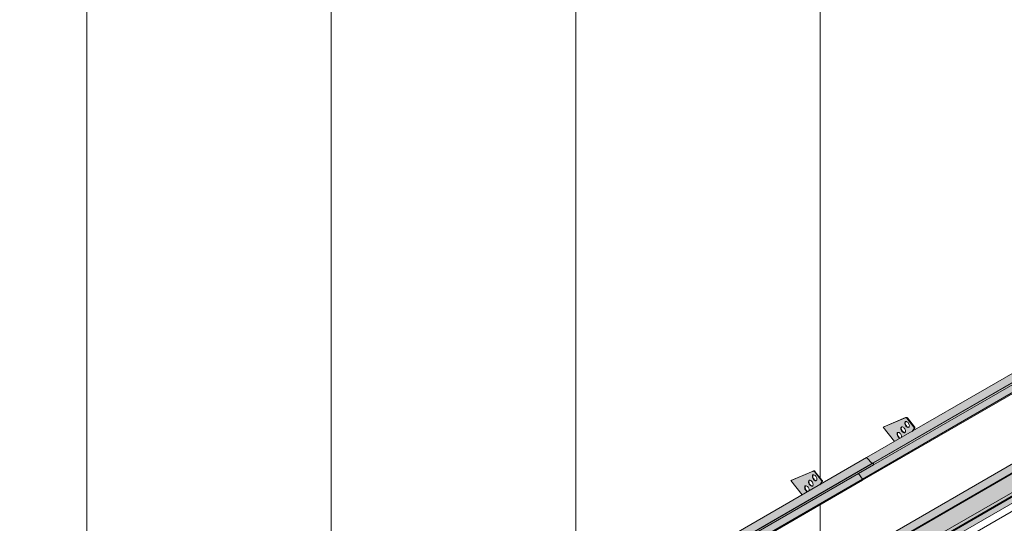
# Model space of a CAD drawing. Header units: centimetres. Extents: x 376 to 6517, y 1901 to 66534.
# Tile 25 of 115: x 5653 to 6105, y 53101 to 53332. Entities that reach past the tile are written whole.
import ezdxf

# ---------------------------------------------------------------- set-up
doc = ezdxf.new("R2010")
doc.units = ezdxf.units.CM
for name, color, linetype, lineweight in [('A-GENM', 7, 'Continuous', 5), ('A-ROOF', 7, 'Continuous', 5), ('A-ROOF-OTLN', 7, 'Continuous', 5), ('A-ROOF-PATT', 7, 'Continuous', 5), ('A-WALL-PATT', 7, 'Continuous', 35)]:
    doc.layers.add(name, color=color, linetype=linetype, lineweight=lineweight)

# ---------------------------------------------------------------- blocks, each defined once
blk = doc.blocks.new('Construction_Roof-Accessories_Lindab_KOTEGL - Construction_Roof-Accessories_Lindab_KOTEGL-V63-_3D_')
at = {"layer": 'A-GENM', "true_color": 0x383e42}
h = blk.add_hatch(color=250, dxfattribs=at)
h.paths.add_polyline_path([(-1134.25, 53114.34), (-1131.77, 53115.77), (-1132.31, 53116.07), (-1132.85, 53116.75), (-1133.09, 53117.35), (-1133.08, 53118.05), (-1132.85, 53118.4), (-1132.38, 53118.47), (-1131.83, 53118.18), (-1131.34, 53117.58), (-1131.04, 53116.75), (-1130.98, 53116.23), (-1126.14, 53119.02), (-1125.26, 53120.43), (-1125.37, 53120.94), (-1128.61, 53124.97), (-1129.18, 53125.24), (-1139.45, 53120.82), (-1135.35, 53115.72)])
h.paths.add_polyline_path([(-1129.74, 53118.27), (-1130.27, 53118.39), (-1130.8, 53118.84), (-1131.24, 53119.62), (-1131.36, 53120.21), (-1131.24, 53120.75), (-1130.87, 53121), (-1130.34, 53120.88), (-1129.81, 53120.43), (-1129.37, 53119.65), (-1129.24, 53119.07), (-1129.37, 53118.52), (-1129.53, 53118.35)])
h.paths.add_polyline_path([(-1127.97, 53120.79), (-1128.5, 53120.9), (-1129.03, 53121.36), (-1129.43, 53122.02), (-1129.59, 53122.72), (-1129.47, 53123.27), (-1129.1, 53123.51), (-1128.57, 53123.39), (-1128.04, 53122.94), (-1127.63, 53122.28), (-1127.47, 53121.58), (-1127.63, 53121), (-1127.94, 53120.8)])
for points in [[(-1129.03, 53121.36), (-1128.82, 53121.48), (-1129.26, 53122.26), (-1129.38, 53122.84), (-1129.47, 53123.08), (-1129.57, 53123.02), (-1129.55, 53122.38), (-1129.18, 53121.56), (-1129.05, 53121.37)], [(-1128.23, 53120.8), (-1128.07, 53120.94), (-1128.62, 53121.28), (-1128.82, 53121.48), (-1128.97, 53121.29), (-1128.5, 53120.9), (-1128.29, 53120.82)], [(-1125.37, 53120.94), (-1125.16, 53121.07), (-1128.39, 53125.1), (-1128.61, 53124.97)], [(-1132.57, 53116.33), (-1132.36, 53116.45), (-1132.79, 53117.23), (-1132.92, 53117.81), (-1133.01, 53118.05), (-1133.1, 53117.99), (-1133.09, 53117.35), (-1132.76, 53116.59), (-1132.58, 53116.35)], [(-1131.77, 53115.77), (-1131.68, 53115.94), (-1132.1, 53116.19), (-1132.36, 53116.45), (-1132.57, 53116.33), (-1131.93, 53115.84)], [(-1130.8, 53118.84), (-1130.59, 53118.97), (-1131.04, 53119.77), (-1131.15, 53120.33), (-1131.24, 53120.57), (-1131.34, 53120.51), (-1131.32, 53119.87), (-1130.99, 53119.11), (-1130.82, 53118.86)], [(-1129.99, 53118.29), (-1129.78, 53118.41), (-1130.33, 53118.7), (-1130.59, 53118.97), (-1130.76, 53118.8), (-1130.17, 53118.35)], [(-1126.14, 53119.02), (-1125.93, 53119.14), (-1125.24, 53120.31)]]:
    blk.add_hatch(color=250, dxfattribs=at).paths.add_polyline_path(points)
at = {"layer": 'A-GENM', "color": 250, "true_color": 0x2a2a2a}
for p, q in [((-1129.18, 53125.24), (-1139.48, 53120.85)), ((-1139.26, 53120.97), (-1139.48, 53120.85)), ((-1139.26, 53120.97), (-1128.97, 53125.36)), ((-1125.37, 53120.94), (-1128.61, 53124.97)), ((-1128.39, 53125.1), (-1125.16, 53121.07)), ((-1139.48, 53120.85), (-1134.21, 53114.29)), ((-1126.18, 53118.97), (-1125.24, 53120.31)), ((-1125.03, 53120.43), (-1125.97, 53119.09))]:
    blk.add_line(p, q, dxfattribs=at)
for points in [[(-1130.8, 53118.84, 0), (-1131.03, 53119.16, 0), (-1131.2, 53119.51, 0), (-1131.32, 53119.87, 0), (-1131.36, 53120.21, 0), (-1131.34, 53120.51, 0), (-1131.24, 53120.75, 0), (-1131.08, 53120.92, 0), (-1130.87, 53121, 0), (-1130.61, 53120.99, 0), (-1130.34, 53120.88, 0), (-1130.06, 53120.69, 0), (-1129.81, 53120.43, 0)], [(-1129.03, 53121.36, 0), (-1129.26, 53121.67, 0), (-1129.43, 53122.02, 0), (-1129.55, 53122.38, 0), (-1129.59, 53122.72, 0), (-1129.57, 53123.02, 0), (-1129.47, 53123.27, 0), (-1129.31, 53123.43, 0), (-1129.1, 53123.51, 0), (-1128.84, 53123.5, 0), (-1128.57, 53123.39, 0), (-1128.3, 53123.2, 0), (-1128.04, 53122.94, 0)], [(-1129.26, 53123.39, 0), (-1129.36, 53123.14, 0), (-1129.38, 53122.84, 0), (-1129.34, 53122.5, 0), (-1129.22, 53122.14, 0), (-1129.05, 53121.79, 0), (-1128.82, 53121.48, 0)], [(-1128.61, 53124.97, 0), (-1128.72, 53125.09, 0), (-1128.84, 53125.18, 0), (-1128.96, 53125.24, 0), (-1129.08, 53125.26, 0), (-1129.18, 53125.24, 0)], [(-1128.04, 53122.94, 0), (-1127.81, 53122.63, 0), (-1127.63, 53122.28, 0), (-1127.52, 53121.92, 0), (-1127.47, 53121.58, 0), (-1127.5, 53121.28, 0), (-1127.6, 53121.03, 0), (-1127.76, 53120.87, 0), (-1127.97, 53120.79, 0), (-1128.23, 53120.8, 0), (-1128.5, 53120.9, 0), (-1128.77, 53121.09, 0), (-1129.03, 53121.36, 0)], [(-1128.97, 53125.36, 0), (-1128.86, 53125.38, 0), (-1128.75, 53125.36, 0), (-1128.63, 53125.31, 0), (-1128.51, 53125.22, 0), (-1128.39, 53125.1, 0)], [(-1128.82, 53121.48, 0), (-1128.56, 53121.22, 0), (-1128.29, 53121.03, 0), (-1128.01, 53120.92, 0), (-1127.76, 53120.91, 0)], [(-1125.24, 53120.31, 0), (-1125.2, 53120.39, 0), (-1125.19, 53120.49, 0), (-1125.2, 53120.6, 0), (-1125.24, 53120.72, 0), (-1125.29, 53120.84, 0), (-1125.37, 53120.94, 0)], [(-1125.16, 53121.07, 0), (-1125.08, 53120.96, 0), (-1125.03, 53120.84, 0), (-1124.99, 53120.72, 0), (-1124.98, 53120.61, 0), (-1124.99, 53120.51, 0), (-1125.03, 53120.43, 0)], [(-1132.57, 53116.33, 0), (-1132.79, 53116.64, 0), (-1132.97, 53116.99, 0), (-1133.09, 53117.35, 0), (-1133.13, 53117.69, 0), (-1133.1, 53117.99, 0), (-1133.01, 53118.24, 0), (-1132.85, 53118.4, 0), (-1132.63, 53118.48, 0), (-1132.38, 53118.47, 0), (-1132.11, 53118.37, 0), (-1131.83, 53118.18, 0), (-1131.57, 53117.91, 0)], [(-1132.79, 53118.36, 0), (-1132.89, 53118.12, 0), (-1132.92, 53117.81, 0), (-1132.87, 53117.47, 0), (-1132.76, 53117.11, 0), (-1132.58, 53116.77, 0), (-1132.36, 53116.45, 0)], [(-1132.36, 53116.45, 0), (-1132.1, 53116.19, 0), (-1131.82, 53116, 0), (-1131.55, 53115.89, 0)], [(-1131.57, 53117.91, 0), (-1131.35, 53117.6, 0), (-1131.17, 53117.25, 0), (-1131.06, 53116.89, 0), (-1131.01, 53116.55, 0), (-1131.04, 53116.25, 0)], [(-1131.03, 53120.88, 0), (-1131.12, 53120.63, 0), (-1131.15, 53120.33, 0), (-1131.11, 53119.99, 0), (-1130.99, 53119.63, 0), (-1130.82, 53119.28, 0), (-1130.59, 53118.97, 0)], [(-1129.81, 53120.43, 0), (-1129.58, 53120.11, 0), (-1129.4, 53119.77, 0), (-1129.29, 53119.41, 0), (-1129.24, 53119.07, 0), (-1129.27, 53118.76, 0), (-1129.37, 53118.52, 0), (-1129.53, 53118.35, 0), (-1129.74, 53118.27, 0), (-1129.99, 53118.29, 0), (-1130.27, 53118.39, 0), (-1130.54, 53118.58, 0), (-1130.8, 53118.84, 0)], [(-1130.59, 53118.97, 0), (-1130.33, 53118.7, 0), (-1130.06, 53118.51, 0), (-1129.78, 53118.41, 0), (-1129.53, 53118.4, 0)], [(-1131.76, 53115.77, 0), (-1132.03, 53115.88, 0), (-1132.31, 53116.07, 0), (-1132.57, 53116.33, 0)]]:
    blk.add_polyline3d(points, dxfattribs=at)
blk = doc.blocks.new('Construction_Roof-Accessories_Lindab_SNO_KOTEGL - Construction_Roof-Accessories_Lindab_SNO-V64-_3D_')
at = {"layer": 'A-GENM', "true_color": 0x383e42}
for points in [[(-1229.46, 53055.21), (-1102.18, 53128.7), (-1104.5, 53131.33), (-1231.78, 53057.84), (-1229.55, 53055.32)], [(-1228.73, 53054.89), (-1101.45, 53128.38), (-1101.56, 53128.98), (-1228.83, 53055.5), (-1228.75, 53055.03)], [(-1228.81, 53054.63), (-1101.45, 53128.25), (-1101.56, 53128.32), (-1228.73, 53054.76), (-1228.76, 53054.67)], [(-1233.84, 53048.07), (-1106.56, 53121.55), (-1108.44, 53124.12), (-1235.72, 53050.64), (-1234.76, 53049.33)], [(-1233.8, 53047.53), (-1106.44, 53121.19), (-1106.58, 53121.54), (-1233.79, 53047.98), (-1233.74, 53047.61), (-1233.79, 53047.54)], [(-1231.78, 53057.84), (-1117.09, 53124.25), (-1231.82, 53057.88), (-1231.82, 53057.87)]]:
    blk.add_hatch(color=250, dxfattribs=at).paths.add_polyline_path(points)
at = {"layer": 'A-GENM', "color": 250, "true_color": 0x2a2a2a}
for p, q in [((-1104.7, 53131.4), (-1231.98, 53057.92)), ((-1104.5, 53131.33), (-1102.18, 53128.7)), ((-1228.92, 53055.52), (-1101.64, 53129.01)), ((-1228.83, 53055.5), (-1101.56, 53128.98)), ((-1228.81, 53054.63), (-1101.53, 53128.11)), ((-1101.64, 53129.01), (-1101.56, 53128.98)), ((-1101.56, 53128.98), (-1101.45, 53128.38)), ((-1233.84, 53048.07), (-1106.56, 53121.55)), ((-1233.8, 53047.52), (-1106.52, 53121.01)), ((-1108.45, 53124.13), (-1106.56, 53121.55)), ((-1229.46, 53055.21), (-1231.78, 53057.84)), ((-1228.83, 53055.5), (-1228.92, 53055.52)), ((-1228.73, 53054.89), (-1228.83, 53055.5)), ((-1233.84, 53048.07), (-1235.73, 53050.65))]:
    blk.add_line(p, q, dxfattribs=at)
for points in [[(-1104.7, 53131.4, 0), (-1104.67, 53131.41, 0), (-1104.63, 53131.41, 0), (-1104.59, 53131.39, 0), (-1104.54, 53131.37, 0), (-1104.5, 53131.33, 0)], [(-1101.45, 53128.38, 0), (-1101.45, 53128.29, 0), (-1101.46, 53128.21, 0), (-1101.49, 53128.15, 0), (-1101.53, 53128.11, 0), (-1101.53, 53128.11, 0)], [(-1106.56, 53121.55, 0), (-1106.51, 53121.47, 0), (-1106.47, 53121.37, 0), (-1106.45, 53121.28, 0), (-1106.44, 53121.19, 0), (-1106.45, 53121.11, 0), (-1106.48, 53121.05, 0), (-1106.52, 53121.01, 0), (-1106.52, 53121.01, 0)], [(-1231.78, 53057.84, 0), (-1231.82, 53057.88, 0), (-1231.87, 53057.91, 0), (-1231.91, 53057.93, 0), (-1231.95, 53057.93, 0), (-1231.98, 53057.92, 0)], [(-1228.81, 53054.63, 0), (-1228.81, 53054.63, 0), (-1228.76, 53054.67, 0), (-1228.74, 53054.73, 0), (-1228.73, 53054.81, 0), (-1228.73, 53054.89, 0)], [(-1233.8, 53047.52, 0), (-1233.8, 53047.53, 0), (-1233.76, 53047.57, 0), (-1233.73, 53047.63, 0), (-1233.72, 53047.71, 0), (-1233.72, 53047.79, 0), (-1233.75, 53047.89, 0), (-1233.79, 53047.98, 0), (-1233.84, 53048.07, 0)]]:
    blk.add_polyline3d(points, dxfattribs=at)
blk = doc.blocks.new('Construction_Roof-Accessories_Lindab_KOTEGL - Construction_Roof-Accessories_Lindab_KOTEGL-V65-_3D_')
at = {"layer": 'A-GENM', "true_color": 0x383e42}
h = blk.add_hatch(color=250, dxfattribs=at)
h.paths.add_polyline_path([(-1091.82, 53138.84), (-1089.34, 53140.27), (-1089.88, 53140.56), (-1090.42, 53141.25), (-1090.66, 53141.84), (-1090.65, 53142.55), (-1090.42, 53142.9), (-1089.95, 53142.97), (-1089.4, 53142.67), (-1088.91, 53142.07), (-1088.61, 53141.25), (-1088.55, 53140.73), (-1083.72, 53143.52), (-1082.84, 53144.93), (-1082.94, 53145.44), (-1086.18, 53149.47), (-1086.75, 53149.74), (-1097.05, 53145.34), (-1093.76, 53141.25)])
h.paths.add_polyline_path([(-1087.32, 53142.77), (-1087.84, 53142.89), (-1088.38, 53143.34), (-1088.78, 53144), (-1088.93, 53144.81), (-1088.78, 53145.28), (-1088.44, 53145.5), (-1087.91, 53145.38), (-1087.38, 53144.93), (-1086.94, 53144.15), (-1086.82, 53143.56), (-1086.94, 53143.02), (-1087.1, 53142.85)])
h.paths.add_polyline_path([(-1085.55, 53145.28), (-1086.07, 53145.4), (-1086.61, 53145.85), (-1087.01, 53146.52), (-1087.17, 53147.21), (-1087.04, 53147.76), (-1086.67, 53148.01), (-1086.14, 53147.89), (-1085.61, 53147.44), (-1085.21, 53146.77), (-1085.05, 53146.07), (-1085.21, 53145.49), (-1085.51, 53145.29)])
for points in [[(-1082.94, 53145.44), (-1082.73, 53145.56), (-1085.97, 53149.59), (-1086.18, 53149.47), (-1083.68, 53146.36)], [(-1088.38, 53143.34), (-1088.21, 53143.53), (-1088.61, 53144.26), (-1088.72, 53144.93), (-1088.81, 53145.06), (-1088.92, 53144.93), (-1088.89, 53144.36), (-1088.56, 53143.59), (-1088.39, 53143.36)], [(-1086.61, 53145.85), (-1086.45, 53146.04), (-1086.83, 53146.75), (-1086.96, 53147.34), (-1087.04, 53147.57), (-1087.14, 53147.52), (-1087.12, 53146.87), (-1086.75, 53146.05), (-1086.62, 53145.87)], [(-1085.8, 53145.29), (-1085.65, 53145.44), (-1086.2, 53145.77), (-1086.39, 53145.97), (-1086.61, 53145.85), (-1086.07, 53145.4), (-1085.86, 53145.32)], [(-1083.72, 53143.52), (-1083.51, 53143.64), (-1082.91, 53144.66)], [(-1090.14, 53140.82), (-1089.93, 53140.95), (-1090.37, 53141.72), (-1090.49, 53142.31), (-1090.58, 53142.55), (-1090.68, 53142.49), (-1090.66, 53141.84), (-1090.33, 53141.09), (-1090.16, 53140.84)], [(-1089.34, 53140.27), (-1089.25, 53140.44), (-1089.67, 53140.68), (-1089.93, 53140.95), (-1090.14, 53140.82), (-1089.51, 53140.33)], [(-1087.57, 53142.78), (-1087.36, 53142.9), (-1087.9, 53143.2), (-1088.16, 53143.46), (-1088.38, 53143.34), (-1087.74, 53142.85)]]:
    blk.add_hatch(color=250, dxfattribs=at).paths.add_polyline_path(points)
at = {"layer": 'A-GENM', "color": 250, "true_color": 0x2a2a2a}
for p, q in [((-1086.75, 53149.74), (-1097.05, 53145.34)), ((-1096.84, 53145.47), (-1086.54, 53149.86)), ((-1082.94, 53145.44), (-1086.18, 53149.47)), ((-1085.97, 53149.59), (-1082.73, 53145.56)), ((-1096.84, 53145.47), (-1097.05, 53145.34)), ((-1097.05, 53145.34), (-1091.8, 53138.81)), ((-1083.77, 53143.45), (-1082.81, 53144.81)), ((-1082.6, 53144.93), (-1083.55, 53143.57))]:
    blk.add_line(p, q, dxfattribs=at)
for points in [[(-1086.18, 53149.47, 0), (-1086.29, 53149.59, 0), (-1086.41, 53149.68, 0), (-1086.54, 53149.74, 0), (-1086.65, 53149.76, 0), (-1086.75, 53149.74, 0)], [(-1086.54, 53149.86, 0), (-1086.44, 53149.88, 0), (-1086.32, 53149.86, 0), (-1086.2, 53149.8, 0), (-1086.08, 53149.71, 0), (-1085.97, 53149.59, 0)], [(-1088.38, 53143.34, 0), (-1088.6, 53143.65, 0), (-1088.78, 53144, 0), (-1088.89, 53144.36, 0), (-1088.94, 53144.7, 0), (-1088.91, 53145, 0), (-1088.81, 53145.25, 0), (-1088.65, 53145.42, 0), (-1088.44, 53145.5, 0), (-1088.19, 53145.48, 0), (-1087.91, 53145.38, 0), (-1087.64, 53145.19, 0), (-1087.38, 53144.93, 0)], [(-1088.6, 53145.37, 0), (-1088.7, 53145.13, 0), (-1088.73, 53144.82, 0), (-1088.68, 53144.48, 0), (-1088.56, 53144.13, 0), (-1088.39, 53143.78, 0), (-1088.16, 53143.46, 0)], [(-1087.38, 53144.93, 0), (-1087.15, 53144.61, 0), (-1086.98, 53144.26, 0), (-1086.86, 53143.9, 0), (-1086.82, 53143.56, 0), (-1086.84, 53143.26, 0), (-1086.94, 53143.02, 0), (-1087.1, 53142.85, 0), (-1087.32, 53142.77, 0), (-1087.57, 53142.78, 0), (-1087.84, 53142.89, 0), (-1088.12, 53143.08, 0), (-1088.38, 53143.34, 0)], [(-1086.61, 53145.85, 0), (-1086.83, 53146.17, 0), (-1087.01, 53146.52, 0), (-1087.12, 53146.87, 0), (-1087.17, 53147.21, 0), (-1087.14, 53147.52, 0), (-1087.04, 53147.76, 0), (-1086.88, 53147.93, 0), (-1086.67, 53148.01, 0), (-1086.42, 53147.99, 0), (-1086.14, 53147.89, 0), (-1085.87, 53147.7, 0), (-1085.61, 53147.44, 0)], [(-1086.83, 53147.88, 0), (-1086.93, 53147.64, 0), (-1086.96, 53147.34, 0), (-1086.91, 53147, 0), (-1086.8, 53146.64, 0), (-1086.62, 53146.29, 0), (-1086.39, 53145.97, 0)], [(-1085.61, 53147.44, 0), (-1085.38, 53147.12, 0), (-1085.21, 53146.77, 0), (-1085.09, 53146.42, 0), (-1085.05, 53146.07, 0), (-1085.08, 53145.77, 0), (-1085.17, 53145.53, 0), (-1085.33, 53145.36, 0), (-1085.55, 53145.28, 0), (-1085.8, 53145.29, 0), (-1086.07, 53145.4, 0), (-1086.35, 53145.59, 0), (-1086.61, 53145.85, 0)], [(-1086.39, 53145.97, 0), (-1086.14, 53145.71, 0), (-1085.86, 53145.52, 0), (-1085.59, 53145.42, 0), (-1085.33, 53145.4, 0)], [(-1082.81, 53144.81, 0), (-1082.78, 53144.89, 0), (-1082.76, 53144.98, 0), (-1082.78, 53145.1, 0), (-1082.81, 53145.22, 0), (-1082.87, 53145.33, 0), (-1082.94, 53145.44, 0)], [(-1082.73, 53145.56, 0), (-1082.66, 53145.45, 0), (-1082.6, 53145.34, 0), (-1082.56, 53145.22, 0), (-1082.55, 53145.11, 0), (-1082.56, 53145.01, 0), (-1082.6, 53144.93, 0)], [(-1090.14, 53140.82, 0), (-1090.37, 53141.14, 0), (-1090.54, 53141.49, 0), (-1090.66, 53141.84, 0), (-1090.7, 53142.19, 0), (-1090.68, 53142.49, 0), (-1090.58, 53142.73, 0), (-1090.42, 53142.9, 0), (-1090.21, 53142.98, 0), (-1089.95, 53142.97, 0), (-1089.68, 53142.86, 0), (-1089.4, 53142.67, 0), (-1089.15, 53142.41, 0)], [(-1090.37, 53142.85, 0), (-1090.47, 53142.61, 0), (-1090.49, 53142.31, 0), (-1090.45, 53141.97, 0), (-1090.33, 53141.61, 0), (-1090.16, 53141.26, 0), (-1089.93, 53140.95, 0)], [(-1089.33, 53140.27, 0), (-1089.61, 53140.37, 0), (-1089.88, 53140.56, 0), (-1090.14, 53140.82, 0)], [(-1089.93, 53140.95, 0), (-1089.67, 53140.68, 0), (-1089.4, 53140.49, 0), (-1089.12, 53140.39, 0)], [(-1089.15, 53142.41, 0), (-1088.92, 53142.09, 0), (-1088.74, 53141.74, 0), (-1088.63, 53141.39, 0), (-1088.58, 53141.05, 0), (-1088.61, 53140.74, 0)], [(-1088.16, 53143.46, 0), (-1087.9, 53143.2, 0), (-1087.63, 53143.01, 0), (-1087.36, 53142.9, 0), (-1087.1, 53142.89, 0)]]:
    blk.add_polyline3d(points, dxfattribs=at)
blk = doc.blocks.new('Construction_Roof-Accessories_Lindab_SNO_KOTEGL - Construction_Roof-Accessories_Lindab_SNO-V67-_3D_')
at = {"layer": 'A-GENM', "true_color": 0x383e42}
for points in [[(-1102.18, 53128.7), (-974.9, 53202.18), (-977.22, 53204.81), (-1104.5, 53131.33), (-1102.27, 53128.8)], [(-1101.45, 53128.38), (-974.17, 53201.86), (-974.28, 53202.47), (-1101.56, 53128.98), (-1101.47, 53128.51)], [(-1101.53, 53128.11), (-974.17, 53201.73), (-974.28, 53201.8), (-1101.45, 53128.25), (-1101.49, 53128.15)], [(-1106.52, 53121.01), (-979.16, 53194.68), (-979.3, 53195.03), (-1106.51, 53121.47), (-1106.46, 53121.09), (-1106.51, 53121.02)], [(-1104.5, 53131.33), (-990.34, 53197.43), (-1104.54, 53131.37), (-1104.54, 53131.36)]]:
    blk.add_hatch(color=250, dxfattribs=at).paths.add_polyline_path(points)
h = blk.add_hatch(color=250, dxfattribs=at)
h.paths.add_polyline_path([(-1028.22, 53170.43), (-1028.22, 53166.78), (-979.29, 53195.04), (-981.16, 53197.61), (-1025.7, 53171.89)])
h.paths.add_polyline_path([(-1106.56, 53121.55), (-1028.22, 53166.78), (-1028.22, 53170.43), (-1108.44, 53124.12)])
at = {"layer": 'A-GENM', "color": 250, "true_color": 0x2a2a2a}
for p, q in [((-977.42, 53204.89), (-1104.7, 53131.4)), ((-1101.64, 53129.01), (-974.36, 53202.49)), ((-1101.56, 53128.98), (-974.28, 53202.47)), ((-977.22, 53204.81), (-974.9, 53202.18)), ((-974.36, 53202.49), (-974.28, 53202.47)), ((-974.28, 53202.47), (-974.17, 53201.86)), ((-1101.53, 53128.11), (-974.25, 53201.59)), ((-1106.56, 53121.55), (-979.29, 53195.04)), ((-1106.52, 53121.01), (-979.25, 53194.49)), ((-981.17, 53197.62), (-979.29, 53195.04)), ((-1102.18, 53128.7), (-1104.5, 53131.33)), ((-1101.56, 53128.98), (-1101.64, 53129.01)), ((-1101.45, 53128.38), (-1101.56, 53128.98)), ((-1106.56, 53121.55), (-1108.45, 53124.13))]:
    blk.add_line(p, q, dxfattribs=at)
for points in [[(-977.43, 53204.89, 0), (-977.39, 53204.9, 0), (-977.35, 53204.89, 0), (-977.31, 53204.88, 0), (-977.27, 53204.85, 0), (-977.22, 53204.81, 0)], [(-974.17, 53201.86, 0), (-974.17, 53201.78, 0), (-974.18, 53201.7, 0), (-974.21, 53201.64, 0), (-974.25, 53201.6, 0), (-974.25, 53201.59, 0)], [(-979.29, 53195.04, 0), (-979.23, 53194.95, 0), (-979.19, 53194.86, 0), (-979.17, 53194.76, 0), (-979.16, 53194.68, 0), (-979.17, 53194.6, 0), (-979.2, 53194.54, 0), (-979.24, 53194.49, 0), (-979.25, 53194.49, 0)], [(-1104.5, 53131.33, 0), (-1104.54, 53131.37, 0), (-1104.59, 53131.39, 0), (-1104.63, 53131.41, 0), (-1104.67, 53131.41, 0), (-1104.7, 53131.4, 0)], [(-1101.53, 53128.11, 0), (-1101.53, 53128.11, 0), (-1101.49, 53128.15, 0), (-1101.46, 53128.21, 0), (-1101.45, 53128.29, 0), (-1101.45, 53128.38, 0)], [(-1106.52, 53121.01, 0), (-1106.52, 53121.01, 0), (-1106.48, 53121.05, 0), (-1106.45, 53121.11, 0), (-1106.44, 53121.19, 0), (-1106.45, 53121.28, 0), (-1106.47, 53121.37, 0), (-1106.51, 53121.47, 0), (-1106.56, 53121.55, 0)]]:
    blk.add_polyline3d(points, dxfattribs=at)

msp = doc.modelspace()

# ---------------------------------------------------------------- hatches: boundary and pattern name
at = {"layer": 'A-ROOF-OTLN', "true_color": 0x383e42}
h = msp.add_hatch(color=250, dxfattribs=at)
h.paths.add_polyline_path([(5660.3, 52865.08), (6437.66, 53313.94), (6437.6, 53314.02), (5660.15, 52865.16)])
h.paths.add_polyline_path([(6438.69, 53314.48), (6443.69, 53317.37), (6443.43, 53317.39), (6438.57, 53314.58)])
h.paths.add_polyline_path([(6445.5, 53318.41), (6462.18, 53328.04), (6462.03, 53328.13), (6445.34, 53318.49)])
h = msp.add_hatch(color=250, dxfattribs=at)
h.paths.add_polyline_path([(5665.39, 52857.63), (5666.14, 52858), (5666.64, 52858.7), (5666.82, 52859.16), (5666.95, 52860.01), (5667.08, 52860.06), (5667.29, 52860.25), (5667.29, 52860.36), (5667.29, 52860.47), (5681.32, 52868.57), (5681.02, 52868.84), (5680.57, 52869.77), (5680.4, 52871), (5680.4, 52873.16), (5680.6, 52873.95), (5681.25, 52874.73), (5682.01, 52875.26), (5683.21, 52875.73), (5684.41, 52875.97), (5685.41, 52876.04), (5687.41, 52875.78), (5688.27, 52875.5), (5689.05, 52875.12), (5689.78, 52874.54), (5690.4, 52873.82), (6440.58, 53306.93), (6439.82, 53307.23), (6438.95, 53307.93), (6438.16, 53309.31), (6437.76, 53310.99), (6437.64, 53312.13), (6437.66, 53313.89), (5660.3, 52865.08), (5660.15, 52863.85), (5660.32, 52862.64), (5660.52, 52861.94), (5660.91, 52861.01), (5661.55, 52859.95), (5662.34, 52859.02), (5662.99, 52858.42), (5663.86, 52857.9), (5664.7, 52857.64)])
h.paths.add_polyline_path([(5684.57, 52870.45), (5688.08, 52872.48), (5685.4, 52873.66), (5685.11, 52873.72), (5683.93, 52874.14), (5683.53, 52874.17), (5683, 52874.34), (5682.01, 52874.12), (5681.2, 52873.19), (5680.85, 52872.33), (5681.49, 52871.59), (5682.2, 52871.12), (5683.42, 52870.66), (5684.16, 52870.48)])
h.paths.add_polyline_path([(6447.49, 53310.92), (6465.14, 53321.23), (6464.87, 53321.39), (6463.7, 53322.58), (6463.16, 53323.34), (6462.75, 53324.05), (6462.18, 53325.69), (6462.06, 53326.2), (6462.06, 53327.42), (6462.06, 53327.98), (6445.6, 53318.37), (6446.2, 53318.05), (6446.91, 53317.45), (6447.33, 53316.86), (6447.49, 53316.14), (6447.49, 53311.36)])
h.paths.add_polyline_path([(6442.49, 53313.37), (6444.43, 53313.63), (6443.73, 53314.92), (6443.48, 53315.49), (6443.41, 53316.46), (6443.69, 53317.37), (6438.69, 53314.48), (6439.32, 53314.08), (6440.51, 53313.64), (6441.96, 53313.41), (6442, 53313.41)])
h = msp.add_hatch(color=250, dxfattribs=at)
h.paths.add_polyline_path([(5666.14, 52857.73), (5684.79, 52868.5), (5686.05, 52869.7), (5667.89, 52859.33), (5667.84, 52859.41), (5667.47, 52859.31), (5667.5, 52859.39), (5667.89, 52859.61), (5667.63, 52860.12), (5667.46, 52860.17), (5667.06, 52859.95), (5666.93, 52858.96), (5666.46, 52858.06), (5666.31, 52857.91)])
h.paths.add_polyline_path([(5688.14, 52870.91), (5688.94, 52871.3), (5688.5, 52871.12)])
h.paths.add_polyline_path([(5690.4, 52871.74), (6468.17, 53320.86), (6468.52, 53321.23), (6468.52, 53321.46), (5690.32, 52872.16), (5690.4, 52871.91)])
msp.add_hatch(color=250, dxfattribs=at).paths.add_polyline_path([(5667.76, 52859.14), (6469.77, 53322.29), (6469.72, 53322.75), (6469.42, 53323.18), (6469.05, 53323.34), (6468.51, 53323.06), (5667.29, 52860.36), (5667.66, 52860.09), (5667.89, 52859.61), (5667.84, 52859.21)])
at = {"layer": 'A-ROOF-PATT'}
h = msp.add_hatch(dxfattribs=at)
h.set_pattern_fill('FP_18', color=256, style=0, pattern_type=2)
h.set_pattern_definition([(90, (-2398.07, 51340.17), (-112.25, 22.813), [])])
h.paths.add_polyline_path([(5659.99, 52869.34), (6454.8, 53328.22), (6161.49, 53693.1), (5366.68, 53234.22), (5656.45, 52873.73)])
h.paths.add_polyline_path([(5658.39, 52900.56), (5658.35, 52900.67), (5658.24, 52900.65), (5657.78, 52900.74), (5658.24, 52901.13), (5655.86, 52904.57), (5655.89, 52904.82), (5660.26, 52910.84), (5661.06, 52911.44), (5673.09, 52918.39), (5667.86, 52924.89), (5668.07, 52925.01), (5678.24, 52929.24), (5678.77, 52929.03), (5678.94, 52929.14), (5682.1, 52925.06), (5681.99, 52924.91), (5682.1, 52924.35), (5682.21, 52924.33), (5681.41, 52923.19), (5757.94, 52967.37), (5752.71, 52973.88), (5752.93, 52974), (5763.09, 52978.23), (5763.62, 52978.02), (5763.8, 52978.13), (5766.95, 52974.05), (5766.84, 52973.9), (5766.95, 52973.34), (5767.07, 52973.32), (5766.26, 52972.18), (5800.37, 52991.87), (5795.14, 52998.37), (5795.35, 52998.5), (5805.52, 53002.73), (5806.05, 53002.52), (5806.22, 53002.62), (5809.38, 52998.54), (5809.27, 52998.39), (5809.38, 52997.84), (5809.49, 52997.82), (5808.68, 52996.67), (5885.22, 53040.86), (5879.99, 53047.36), (5880.21, 53047.49), (5890.37, 53051.72), (5890.9, 53051.51), (5891.08, 53051.61), (5894.23, 53047.53), (5894.12, 53047.38), (5894.23, 53046.83), (5894.34, 53046.81), (5893.54, 53045.66), (5927.65, 53065.35), (5922.42, 53071.86), (5922.63, 53071.98), (5932.8, 53076.21), (5933.33, 53076), (5933.5, 53076.11), (5936.66, 53072.03), (5936.55, 53071.88), (5936.66, 53071.32), (5936.77, 53071.3), (5935.96, 53070.15), (6012.5, 53114.34), (6007.27, 53120.85), (6007.49, 53120.97), (6017.65, 53125.2), (6018.18, 53124.99), (6018.36, 53125.1), (6021.51, 53121.02), (6021.4, 53120.87), (6021.51, 53120.31), (6021.62, 53120.29), (6020.82, 53119.14), (6054.93, 53138.84), (6049.7, 53145.34), (6050.17, 53145.58), (6060.08, 53149.7), (6060.6, 53149.49), (6060.78, 53149.59), (6063.94, 53145.51), (6063.82, 53145.36), (6063.94, 53144.81), (6064.05, 53144.79), (6063.24, 53143.64), (6139.78, 53187.83), (6134.55, 53194.33), (6134.76, 53194.46), (6144.93, 53198.69), (6145.46, 53198.48), (6145.64, 53198.58), (6148.79, 53194.5), (6148.68, 53194.35), (6148.79, 53193.8), (6148.9, 53193.78), (6148.1, 53192.63), (6182.21, 53212.32), (6176.98, 53218.83), (6177.19, 53218.95), (6187.36, 53223.18), (6187.86, 53222.96), (6188.06, 53223.08), (6191.22, 53219), (6191.1, 53218.85), (6191.22, 53218.29), (6191.33, 53218.27), (6190.52, 53217.12), (6267.06, 53261.31), (6261.83, 53267.82), (6262.08, 53267.96), (6272.21, 53272.17), (6272.74, 53271.96), (6272.91, 53272.07), (6276.07, 53267.99), (6275.96, 53267.84), (6276.07, 53267.28), (6276.18, 53267.26), (6275.38, 53266.11), (6309.49, 53285.81), (6304.26, 53292.31), (6304.47, 53292.44), (6314.64, 53296.67), (6315.16, 53296.46), (6315.34, 53296.56), (6318.5, 53292.48), (6318.38, 53292.33), (6318.5, 53291.78), (6318.61, 53291.76), (6317.8, 53290.61), (6394.34, 53334.8), (6389.11, 53341.3), (6389.32, 53341.43), (6399.49, 53345.66), (6400.02, 53345.45), (6400.21, 53345.53), (6403.35, 53341.47), (6403.24, 53341.32), (6403.35, 53340.77), (6403.46, 53340.75), (6402.65, 53339.6), (6424.04, 53351.82), (6424.08, 53351.78), (6426.41, 53349.15), (6427.03, 53349.44), (6427.1, 53348.61), (6426.75, 53348.39), (6420.14, 53344.57), (6422.15, 53341.64), (6422, 53341.43), (5658.43, 52900.58)])
h.paths.add_polyline_path([(5675.78, 52919.94), (5676.31, 52920.37), (5676.28, 52920.93), (5675.96, 52921.69), (5675.51, 52922.22), (5674.96, 52922.51), (5674.49, 52922.45), (5674.25, 52922.05), (5674.45, 52922.16), (5674.47, 52921.51), (5674.84, 52920.68), (5675.3, 52920.19), (5675.66, 52919.98)])
h.paths.add_polyline_path([(5677.6, 52922.31), (5677.97, 52922.56), (5678.09, 52923.11), (5677.88, 52923.91), (5677.45, 52924.55), (5676.88, 52924.97), (5676.44, 52925.03), (5676.1, 52924.79), (5676.1, 52924.61), (5676.2, 52924.55), (5676.23, 52924.03), (5676.61, 52923.2), (5677.07, 52922.7), (5677.46, 52922.39), (5677.56, 52922.32)])
h.paths.add_polyline_path([(5679.36, 52924.83), (5679.74, 52925.07), (5679.86, 52925.62), (5679.7, 52926.32), (5679.3, 52926.98), (5678.73, 52927.45), (5678.21, 52927.54), (5677.87, 52927.31), (5677.87, 52927.12), (5677.97, 52927.06), (5678, 52926.54), (5678.3, 52925.82), (5678.84, 52925.21), (5679.15, 52924.86), (5679.32, 52924.83)])
h.paths.add_polyline_path([(5760.63, 52968.93), (5761.15, 52969.28), (5761.13, 52969.92), (5760.81, 52970.68), (5760.36, 52971.21), (5759.81, 52971.5), (5759.35, 52971.44), (5759.12, 52971.04), (5759.3, 52971.15), (5759.35, 52970.42), (5759.7, 52969.67), (5760.16, 52969.18), (5760.51, 52968.97)])
h.paths.add_polyline_path([(5762.45, 52971.3), (5762.82, 52971.55), (5762.95, 52972.1), (5762.79, 52972.8), (5762.31, 52973.54), (5761.74, 52973.96), (5761.29, 52974.02), (5760.95, 52973.78), (5760.95, 52973.6), (5761.06, 52973.54), (5761.08, 52973.02), (5761.46, 52972.19), (5761.92, 52971.69), (5762.31, 52971.38), (5762.41, 52971.31)])
h.paths.add_polyline_path([(5764.22, 52973.82), (5764.59, 52974.06), (5764.72, 52974.61), (5764.56, 52975.31), (5764.15, 52975.97), (5763.59, 52976.44), (5763.06, 52976.53), (5762.72, 52976.3), (5762.72, 52976.11), (5762.82, 52976.05), (5762.85, 52975.53), (5763.16, 52974.81), (5763.69, 52974.2), (5764.01, 52973.85), (5764.18, 52973.82)])
h.paths.add_polyline_path([(5803.06, 52993.42), (5803.58, 52993.77), (5803.56, 52994.42), (5803.27, 52995.12), (5802.79, 52995.7), (5802.24, 52996), (5801.77, 52995.93), (5801.54, 52995.54), (5801.73, 52995.64), (5801.77, 52994.91), (5802.12, 52994.17), (5802.58, 52993.67), (5802.94, 52993.47)])
h.paths.add_polyline_path([(5804.88, 52995.8), (5805.25, 52996.05), (5805.37, 52996.59), (5805.21, 52997.29), (5804.81, 52997.96), (5804.16, 52998.45), (5803.72, 52998.51), (5803.38, 52998.28), (5803.38, 52998.09), (5803.48, 52998.04), (5803.51, 52997.51), (5803.89, 52996.69), (5804.35, 52996.19), (5804.74, 52995.88), (5804.84, 52995.8)])
h.paths.add_polyline_path([(5806.64, 52998.31), (5807.02, 52998.56), (5807.14, 52999.1), (5806.98, 52999.8), (5806.58, 53000.47), (5806.01, 53000.93), (5805.49, 53001.02), (5805.15, 53000.79), (5805.15, 53000.6), (5805.25, 53000.55), (5805.28, 53000.03), (5805.65, 52999.21), (5806.12, 52998.7), (5806.43, 52998.35), (5806.6, 52998.31)])
h.paths.add_polyline_path([(5887.91, 53042.41), (5888.44, 53042.84), (5888.41, 53043.41), (5888.05, 53044.22), (5887.64, 53044.69), (5887.09, 53044.99), (5886.62, 53044.92), (5886.38, 53044.52), (5886.58, 53044.63), (5886.6, 53043.99), (5886.98, 53043.16), (5887.44, 53042.66), (5887.79, 53042.46)])
h.paths.add_polyline_path([(5889.73, 53044.79), (5890.1, 53045.04), (5890.23, 53045.58), (5890.02, 53046.38), (5889.59, 53047.03), (5889.02, 53047.44), (5888.57, 53047.5), (5888.23, 53047.27), (5888.23, 53047.08), (5888.33, 53047.03), (5888.36, 53046.5), (5888.74, 53045.68), (5889.2, 53045.18), (5889.59, 53044.87), (5889.69, 53044.79)])
h.paths.add_polyline_path([(5891.5, 53047.3), (5891.87, 53047.55), (5892, 53048.09), (5891.84, 53048.79), (5891.43, 53049.46), (5890.86, 53049.92), (5890.34, 53050.01), (5890, 53049.78), (5890, 53049.59), (5890.1, 53049.54), (5890.13, 53049.02), (5890.51, 53048.19), (5890.97, 53047.69), (5891.29, 53047.34), (5891.46, 53047.3)])
h.paths.add_polyline_path([(5930.34, 53066.91), (5930.86, 53067.26), (5930.84, 53067.9), (5930.51, 53068.66), (5930.07, 53069.19), (5929.52, 53069.48), (5929.05, 53069.41), (5928.82, 53069.02), (5929, 53069.13), (5929.05, 53068.4), (5929.4, 53067.65), (5929.86, 53067.16), (5930.22, 53066.95)])
h.paths.add_polyline_path([(5932.15, 53069.28), (5932.53, 53069.53), (5932.65, 53070.08), (5932.44, 53070.88), (5932.01, 53071.52), (5931.44, 53071.94), (5931, 53072), (5930.66, 53071.76), (5930.66, 53071.58), (5930.76, 53071.52), (5930.79, 53071), (5931.17, 53070.17), (5931.63, 53069.67), (5932.02, 53069.36), (5932.11, 53069.29)])
h.paths.add_polyline_path([(5933.92, 53071.8), (5934.3, 53072.04), (5934.42, 53072.59), (5934.26, 53073.29), (5933.86, 53073.95), (5933.29, 53074.42), (5932.77, 53074.51), (5932.43, 53074.28), (5932.43, 53074.09), (5932.53, 53074.03), (5932.56, 53073.51), (5932.93, 53072.69), (5933.4, 53072.18), (5933.71, 53071.83), (5933.88, 53071.8)])
h.paths.add_polyline_path([(6015.19, 53115.9), (6015.71, 53116.25), (6015.69, 53116.89), (6015.4, 53117.6), (6014.92, 53118.18), (6014.37, 53118.47), (6013.9, 53118.4), (6013.68, 53118.01), (6013.86, 53118.12), (6013.9, 53117.39), (6014.25, 53116.64), (6014.71, 53116.14), (6015.07, 53115.94)])
h.paths.add_polyline_path([(6017.01, 53118.27), (6017.38, 53118.52), (6017.51, 53119.07), (6017.35, 53119.77), (6016.94, 53120.43), (6016.3, 53120.93), (6015.85, 53120.99), (6015.51, 53120.75), (6015.51, 53120.57), (6015.61, 53120.51), (6015.67, 53119.9), (6015.99, 53119.21), (6016.48, 53118.66), (6016.87, 53118.35), (6016.97, 53118.28)])
h.paths.add_polyline_path([(6018.78, 53120.79), (6019.15, 53121.03), (6019.27, 53121.58), (6019.11, 53122.28), (6018.71, 53122.94), (6018.14, 53123.41), (6017.62, 53123.5), (6017.28, 53123.27), (6017.28, 53123.08), (6017.38, 53123.02), (6017.41, 53122.5), (6017.78, 53121.68), (6018.25, 53121.17), (6018.56, 53120.82), (6018.74, 53120.79)])
h.paths.add_polyline_path([(6057.62, 53140.39), (6058.15, 53140.82), (6058.12, 53141.39), (6057.79, 53142.14), (6057.34, 53142.67), (6056.8, 53142.97), (6056.33, 53142.9), (6056.1, 53142.51), (6056.28, 53142.61), (6056.33, 53141.88), (6056.68, 53141.14), (6057.14, 53140.64), (6057.5, 53140.44)])
h.paths.add_polyline_path([(6059.43, 53142.77), (6059.81, 53143.02), (6059.93, 53143.56), (6059.72, 53144.36), (6059.29, 53145), (6058.72, 53145.42), (6058.28, 53145.48), (6057.94, 53145.25), (6057.94, 53145.06), (6058.04, 53145), (6058.07, 53144.48), (6058.45, 53143.65), (6058.91, 53143.16), (6059.3, 53142.85), (6059.39, 53142.77)])
h.paths.add_polyline_path([(6061.2, 53145.28), (6061.58, 53145.53), (6061.7, 53146.07), (6061.54, 53146.77), (6061.14, 53147.44), (6060.57, 53147.9), (6060.04, 53147.99), (6059.7, 53147.76), (6059.7, 53147.57), (6059.81, 53147.52), (6059.84, 53147), (6060.22, 53146.17), (6060.68, 53145.67), (6060.99, 53145.32), (6061.16, 53145.28)])
h.paths.add_polyline_path([(6142.47, 53189.38), (6142.99, 53189.73), (6142.97, 53190.38), (6142.65, 53191.13), (6142.2, 53191.66), (6141.65, 53191.96), (6141.18, 53191.89), (6140.96, 53191.5), (6141.14, 53191.6), (6141.18, 53190.87), (6141.53, 53190.13), (6141.99, 53189.63), (6142.35, 53189.43)])
h.paths.add_polyline_path([(6144.29, 53191.76), (6144.66, 53192.01), (6144.79, 53192.55), (6144.57, 53193.35), (6144.14, 53193.99), (6143.57, 53194.41), (6143.13, 53194.47), (6142.79, 53194.24), (6142.79, 53194.05), (6142.89, 53193.99), (6142.92, 53193.47), (6143.3, 53192.64), (6143.76, 53192.15), (6144.15, 53191.84), (6144.25, 53191.76)])
h.paths.add_polyline_path([(6146.06, 53194.27), (6146.43, 53194.52), (6146.55, 53195.06), (6146.39, 53195.76), (6145.87, 53196.55), (6145.42, 53196.89), (6144.9, 53196.98), (6144.56, 53196.75), (6144.56, 53196.56), (6144.66, 53196.51), (6144.69, 53195.98), (6145.06, 53195.17), (6145.53, 53194.66), (6145.87, 53194.32), (6146.02, 53194.27)])
h.paths.add_polyline_path([(6184.9, 53213.88), (6185.42, 53214.23), (6185.4, 53214.87), (6185.07, 53215.63), (6184.62, 53216.16), (6184.07, 53216.45), (6183.61, 53216.38), (6183.38, 53215.99), (6183.56, 53216.1), (6183.61, 53215.37), (6183.96, 53214.62), (6184.42, 53214.12), (6184.78, 53213.92)])
h.paths.add_polyline_path([(6186.71, 53216.25), (6187.09, 53216.5), (6187.21, 53217.05), (6187, 53217.85), (6186.57, 53218.49), (6186, 53218.91), (6185.55, 53218.97), (6185.22, 53218.73), (6185.22, 53218.55), (6185.32, 53218.49), (6185.35, 53217.97), (6185.73, 53217.14), (6186.19, 53216.64), (6186.58, 53216.33), (6186.67, 53216.26)])
h.paths.add_polyline_path([(6188.48, 53218.77), (6188.86, 53219.01), (6188.98, 53219.56), (6188.82, 53220.26), (6188.42, 53220.92), (6187.85, 53221.39), (6187.32, 53221.48), (6186.98, 53221.24), (6186.98, 53221.06), (6187.09, 53221), (6187.12, 53220.48), (6187.42, 53219.76), (6187.96, 53219.15), (6188.27, 53218.8), (6188.44, 53218.77)])
h.paths.add_polyline_path([(6269.75, 53262.87), (6270.28, 53263.3), (6270.25, 53263.86), (6269.93, 53264.62), (6269.48, 53265.15), (6268.92, 53265.44), (6268.46, 53265.37), (6268.24, 53264.98), (6268.42, 53265.09), (6268.46, 53264.36), (6268.81, 53263.61), (6269.27, 53263.11), (6269.63, 53262.91)])
h.paths.add_polyline_path([(6271.57, 53265.24), (6271.94, 53265.49), (6272.06, 53266.04), (6271.85, 53266.84), (6271.42, 53267.48), (6270.85, 53267.9), (6270.41, 53267.96), (6270.07, 53267.72), (6270.07, 53267.54), (6270.17, 53267.48), (6270.2, 53266.96), (6270.58, 53266.13), (6271.04, 53265.63), (6271.43, 53265.32), (6271.53, 53265.25)])
h.paths.add_polyline_path([(6273.33, 53267.76), (6273.71, 53268), (6273.83, 53268.55), (6273.67, 53269.25), (6273.27, 53269.91), (6272.7, 53270.38), (6272.18, 53270.47), (6271.84, 53270.23), (6271.84, 53270.05), (6271.94, 53269.99), (6271.97, 53269.47), (6272.35, 53268.64), (6272.81, 53268.14), (6273.12, 53267.79), (6273.29, 53267.76)])
h.paths.add_polyline_path([(6312.18, 53287.36), (6312.7, 53287.79), (6312.68, 53288.36), (6312.35, 53289.11), (6311.9, 53289.64), (6311.35, 53289.94), (6310.89, 53289.87), (6310.65, 53289.47), (6310.84, 53289.58), (6310.86, 53288.94), (6311.24, 53288.11), (6311.7, 53287.61), (6312.06, 53287.41)])
h.paths.add_polyline_path([(6313.99, 53289.74), (6314.37, 53289.99), (6314.49, 53290.53), (6314.28, 53291.33), (6313.85, 53291.97), (6313.28, 53292.39), (6312.83, 53292.45), (6312.49, 53292.22), (6312.49, 53292.03), (6312.6, 53291.97), (6312.63, 53291.45), (6313.01, 53290.62), (6313.47, 53290.13), (6313.86, 53289.82), (6313.95, 53289.74)])
h.paths.add_polyline_path([(6315.76, 53292.25), (6316.14, 53292.5), (6316.26, 53293.04), (6316.1, 53293.74), (6315.65, 53294.46), (6315.13, 53294.87), (6314.6, 53294.96), (6314.26, 53294.73), (6314.26, 53294.54), (6314.37, 53294.49), (6314.4, 53293.96), (6314.77, 53293.14), (6315.24, 53292.64), (6315.55, 53292.29), (6315.72, 53292.25)])
h.paths.add_polyline_path([(6397.03, 53336.35), (6397.56, 53336.78), (6397.53, 53337.35), (6397.21, 53338.1), (6396.76, 53338.63), (6396.21, 53338.93), (6395.74, 53338.86), (6395.51, 53338.47), (6395.7, 53338.57), (6395.74, 53337.84), (6396.09, 53337.1), (6396.55, 53336.6), (6396.91, 53336.4)])
h.paths.add_polyline_path([(6398.84, 53338.73), (6399.22, 53338.97), (6399.34, 53339.52), (6399.18, 53340.22), (6398.7, 53340.96), (6398.13, 53341.38), (6397.69, 53341.44), (6397.35, 53341.21), (6397.35, 53341.02), (6397.45, 53340.96), (6397.49, 53340.42), (6397.86, 53339.61), (6398.32, 53339.11), (6398.71, 53338.81), (6398.8, 53338.73)])
h.paths.add_polyline_path([(6400.61, 53341.24), (6400.99, 53341.49), (6401.11, 53342.03), (6400.95, 53342.73), (6400.55, 53343.4), (6399.98, 53343.86), (6399.46, 53343.95), (6399.12, 53343.72), (6399.12, 53343.53), (6399.22, 53343.48), (6399.25, 53342.95), (6399.62, 53342.14), (6400.09, 53341.63), (6400.4, 53341.28), (6400.57, 53341.24)])
at = {"layer": 'A-ROOF-PATT', "true_color": 0xc7ae96}
h = msp.add_hatch(color=253, dxfattribs=at)
h.paths.add_polyline_path([(5659.99, 52851.37), (5680.4, 52863.24), (5680.4, 52865.97), (5665.48, 52857.46), (5664.64, 52857.48), (5663.52, 52857.93), (5662.66, 52858.55), (5662.04, 52859.16), (5661.15, 52860.37), (5660.52, 52861.64), (5660.15, 52862.81), (5660.05, 52863.23), (5659.99, 52864.26), (5660.15, 52865.16), (6437.6, 53314.02), (6437.6, 53314.21), (5659.99, 52865.16), (5659.99, 52855.26)])
h.paths.add_polyline_path([(5690.4, 52868.93), (6437.6, 53300.33), (6437.6, 53303.13), (5690.4, 52871.71), (5690.4, 52870.58)])
h.paths.add_polyline_path([(6447.49, 53306.04), (6461.87, 53314.34), (6461.87, 53317.15), (6447.49, 53308.84)])
h.paths.add_polyline_path([(6438.57, 53314.58), (6443.14, 53317.22), (6443.14, 53317.41), (6438.43, 53314.68)])
h.paths.add_polyline_path([(6445.34, 53318.49), (6461.87, 53328.13), (6461.87, 53328.22), (6445.21, 53318.54)])
h = msp.add_hatch(color=253, dxfattribs=at)
h.paths.add_polyline_path([(5659.99, 52865.25), (6437.6, 53314.21), (6437.49, 53314.89), (6437.56, 53316.45), (6437.69, 53316.93), (6438.33, 53317.71), (6439.09, 53318.24), (6440.09, 53318.66), (6441.25, 53318.93), (6442.49, 53319.03), (6444.49, 53318.76), (6445.28, 53318.64), (6461.87, 53328.22), (6454.64, 53328.13), (5659.99, 52869.34), (5659.99, 52865.47)])
h.paths.add_polyline_path([(6438.43, 53314.68), (6443.14, 53317.41), (6442.49, 53317.46), (6441.25, 53317.36), (6439.57, 53316.86), (6439.09, 53316.65), (6438.16, 53315.83), (6437.87, 53315.39), (6438.41, 53314.7)])
at = {"layer": 'A-ROOF-PATT'}
h = msp.add_hatch(dxfattribs=at)
h.set_pattern_fill('FP_20', color=256, style=0, pattern_type=2)
h.set_pattern_definition([(30, (-683.337, 54961.183), (-8e-05, 25.924136), [])])
h.paths.add_polyline_path([(5659.99, 52847.65), (5680.4, 52859.44), (5680.4, 52863.16), (5659.99, 52851.37)])
h.paths.add_polyline_path([(5690.4, 52865.21), (6437.49, 53296.54), (6437.49, 53300.26), (5690.4, 52868.93), (5690.4, 52865.47)])
h.paths.add_polyline_path([(6447.49, 53302.31), (6454.8, 53306.54), (6454.8, 53310.26), (6447.49, 53306.04), (6447.49, 53304.67)])
at = {"layer": 'A-WALL-PATT', "lineweight": 5}
h = msp.add_hatch(dxfattribs=at)
h.set_pattern_fill('FP_15', color=256, style=0, pattern_type=2)
h.set_pattern_definition([(30, (-700.763, 54971.245), (-8e-05, 25.924136), [])])
h.paths.add_polyline_path([(6086.9, 52895.61), (6418.74, 53087.21), (6418.74, 53270.23), (6418.91, 53271.25), (6419.58, 53272.26), (6420.81, 53273.12), (6437.37, 53282.78), (6437.37, 53296.47), (6086.9, 53094.13), (6086.9, 52897.25)])
h.paths.add_polyline_path([(6130.74, 52990.33), (6127.2, 52992.37), (6127.2, 53002.17), (6135.69, 53007.07), (6139.22, 53005.02), (6139.22, 52995.23), (6132.2, 52991.17)])
h.paths.add_polyline_path([(6133.93, 52996.75), (6133.93, 52996.82), (6133.92, 52996.82)])
h.paths.add_polyline_path([(6222.85, 53032.28), (6222.85, 53032.34), (6222.73, 53032.41), (6222.64, 53036.18), (6220.08, 53037.83), (6218.66, 53037.01), (6218.66, 53139.07), (6317.66, 53196.23), (6317.72, 53094.27), (6320.45, 53092.52), (6320.43, 53088.62), (6222.86, 53032.29)])
h.paths.add_polyline_path([(6428.74, 53092.98), (6437.37, 53097.96), (6437.37, 53271.13), (6428.74, 53266.08), (6428.74, 53094.61)])
h.paths.add_polyline_path([(6342.37, 53220.74), (6342.03, 53220.84), (6341.93, 53220.84), (6340.97, 53221.45), (6340.96, 53221.92), (6341.06, 53229.25), (6341.31, 53229.51), (6347.87, 53233.23), (6348.74, 53232.74), (6352.43, 53235.18), (6352.95, 53235.13), (6353.2, 53235.06), (6354.14, 53234.39), (6354.91, 53233.35), (6355.3, 53232.21), (6355.28, 53231.6), (6355.14, 53231.21), (6354.71, 53230.8), (6349.09, 53226.92), (6349.09, 53225.02), (6348.58, 53224.32), (6342.73, 53220.94)])

# ---------------------------------------------------------------- linework, layer by layer
at = {"layer": 'A-ROOF'}
msp.add_line((6437.49, 53296.54), (5690.4, 52865.21), dxfattribs=at)
at = {"layer": 'A-ROOF-OTLN'}
for p, q in [((5656.45, 52867.29), (6458.34, 53330.26)), ((5666.02, 52857.66), (6467.91, 53320.62)), ((6468.95, 53323.31), (5667.07, 52860.34)), ((5667.76, 52859.14), (6469.64, 53322.11)), ((6437.51, 53314.15), (5659.99, 52865.25)), ((6437.6, 53314.02), (5660.15, 52865.16)), ((6437.69, 53313.9), (5660.3, 52865.08)), ((6437.51, 53300.27), (5690.4, 52868.93))]:
    msp.add_line(p, q, dxfattribs=at)

# ---------------------------------------------------------------- block references
at = {"layer": 'A-GENM', "color": 250, "true_color": 0x2a2a2a}
for name in ['Construction_Roof-Accessories_Lindab_SNO_KOTEGL - Construction_Roof-Accessories_Lindab_SNO-V67-_3D_', 'Construction_Roof-Accessories_Lindab_KOTEGL - Construction_Roof-Accessories_Lindab_KOTEGL-V65-_3D_', 'Construction_Roof-Accessories_Lindab_SNO_KOTEGL - Construction_Roof-Accessories_Lindab_SNO-V64-_3D_', 'Construction_Roof-Accessories_Lindab_KOTEGL - Construction_Roof-Accessories_Lindab_KOTEGL-V63-_3D_']:
    msp.add_blockref(name, (7146.75, 0), dxfattribs=at)

doc.saveas('drawing.dxf')
